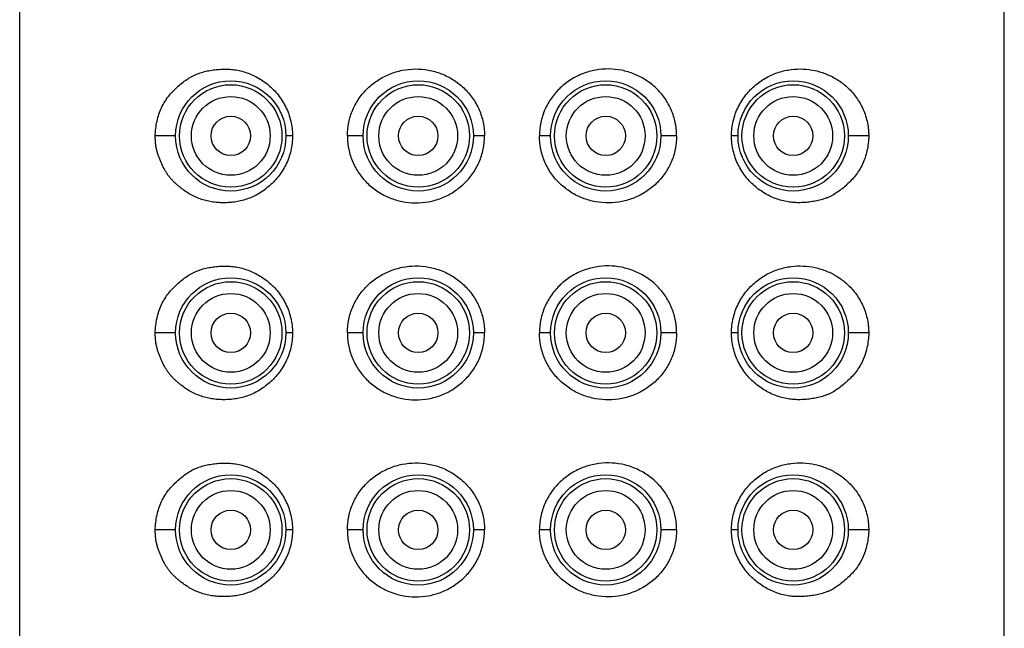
# Model space of a CAD drawing. Header units: millimetres. Extents: x 46 to 1053, y -1019 to 1364.
# Tile 23 of 31: x 234 to 259, y 1296 to 1312. Entities that reach past the tile are written whole.
import ezdxf

# ---------------------------------------------------------------- set-up
doc = ezdxf.new("R2010")
doc.units = ezdxf.units.MM
doc.header["$LTSCALE"] = 23.1
doc.layers.get('0').update_dxf_attribs({"linetype": 'CONTINUOUS'})

msp = doc.modelspace()

# ---------------------------------------------------------------- linework, layer by layer
at = {"color": 7, "linetype": 'CONTINUOUS'}
for p, q in [((233.605, 1177.223), (233.605, 1363.742)), ((258.605, 1177.223), (258.605, 1363.742)), ((237.566, 1308.923), (237.048, 1308.923)), ((240.532, 1308.923), (240.366, 1308.923)), ((242.326, 1308.923), (241.925, 1308.923)), ((245.409, 1308.923), (245.126, 1308.923)), ((247.086, 1308.923), (246.802, 1308.923)), ((250.286, 1308.923), (249.886, 1308.923)), ((251.846, 1308.923), (251.679, 1308.923)), ((255.163, 1308.923), (254.646, 1308.923)), ((237.566, 1303.923), (237.048, 1303.923)), ((240.532, 1303.923), (240.366, 1303.923)), ((242.326, 1303.923), (241.925, 1303.923)), ((245.409, 1303.923), (245.126, 1303.923)), ((247.086, 1303.923), (246.802, 1303.923)), ((250.286, 1303.923), (249.886, 1303.923)), ((251.846, 1303.923), (251.679, 1303.923)), ((255.163, 1303.923), (254.646, 1303.923)), ((237.566, 1298.923), (237.048, 1298.923)), ((240.532, 1298.923), (240.366, 1298.923)), ((242.326, 1298.923), (241.925, 1298.923)), ((245.409, 1298.923), (245.126, 1298.923)), ((247.086, 1298.923), (246.802, 1298.923)), ((250.286, 1298.923), (249.886, 1298.923)), ((251.846, 1298.923), (251.679, 1298.923)), ((255.163, 1298.923), (254.646, 1298.923))]:
    msp.add_line(p, q, dxfattribs=at)
for centre, radius in [((238.965, 1308.923), 1.4), ((243.725, 1308.923), 1.4), ((248.485, 1308.923), 1.4), ((253.245, 1308.923), 1.4), ((238.965, 1308.923), 1.3), ((243.725, 1308.923), 1.3), ((248.485, 1308.923), 1.3), ((253.245, 1308.923), 1.3), ((238.965, 1308.923), 1), ((243.725, 1308.923), 1), ((248.485, 1308.923), 1), ((253.245, 1308.923), 1), ((238.965, 1308.923), 0.5), ((243.725, 1308.923), 0.5), ((248.485, 1308.923), 0.5), ((253.245, 1308.923), 0.5), ((238.965, 1303.923), 1.4), ((243.725, 1303.923), 1.4), ((248.485, 1303.923), 1.4), ((253.245, 1303.923), 1.4), ((238.965, 1303.923), 1.3), ((243.725, 1303.923), 1.3), ((248.485, 1303.923), 1.3), ((253.245, 1303.923), 1.3), ((238.965, 1303.923), 1), ((243.725, 1303.923), 1), ((248.485, 1303.923), 1), ((253.245, 1303.923), 1), ((238.965, 1303.923), 0.5), ((243.725, 1303.923), 0.5), ((248.485, 1303.923), 0.5), ((253.245, 1303.923), 0.5), ((238.965, 1298.923), 1.4), ((243.725, 1298.923), 1.4), ((248.485, 1298.923), 1.4), ((253.245, 1298.923), 1.4), ((238.965, 1298.923), 1.3), ((243.725, 1298.923), 1.3), ((248.485, 1298.923), 1.3), ((253.245, 1298.923), 1.3), ((238.965, 1298.923), 1), ((243.725, 1298.923), 1), ((248.485, 1298.923), 1), ((253.245, 1298.923), 1), ((238.965, 1298.923), 0.5), ((243.725, 1298.923), 0.5), ((248.485, 1298.923), 0.5), ((253.245, 1298.923), 0.5)]:
    msp.add_circle(centre, radius, dxfattribs=at)
for points, knots in [([(237.048, 1308.923), (237.05, 1309.049), (237.072, 1309.237), (237.138, 1309.474), (237.204, 1309.64), (237.286, 1309.792), (237.382, 1309.928), (237.489, 1310.049), (237.603, 1310.16), (237.721, 1310.264), (237.845, 1310.357), (237.955, 1310.424), (238.046, 1310.469), (238.139, 1310.508), (238.258, 1310.548), (238.406, 1310.581), (238.556, 1310.604), (238.709, 1310.617), (238.864, 1310.62), (239.02, 1310.61), (239.177, 1310.585), (239.333, 1310.543), (239.487, 1310.485), (239.689, 1310.386), (239.929, 1310.224), (240.18, 1309.969), (240.342, 1309.711), (240.439, 1309.482), (240.51, 1309.24), (240.532, 1309.05), (240.532, 1308.923)], [0, 0, 0, 0, 0.069884, 0.103888, 0.136885, 0.168722, 0.19942, 0.229268, 0.258602, 0.28765, 0.316375, 0.344735, 0.358788, 0.372774, 0.400656, 0.428586, 0.456691, 0.48504, 0.513669, 0.542628, 0.571985, 0.601818, 0.632176, 0.663086, 0.726536, 0.792264, 0.860109, 0.894727, 0.92967, 1, 1, 1, 1]), ([(241.925, 1308.923), (241.925, 1309.037), (241.948, 1309.264), (242.052, 1309.589), (242.217, 1309.885), (242.436, 1310.141), (242.699, 1310.349), (242.996, 1310.503), (243.316, 1310.599), (243.651, 1310.633), (243.987, 1310.605), (244.314, 1310.513), (244.618, 1310.36), (244.888, 1310.151), (245.113, 1309.891), (245.281, 1309.592), (245.386, 1309.265), (245.409, 1309.037), (245.409, 1308.923)], [0, 0, 0, 0, 0.063152, 0.126011, 0.188404, 0.25033, 0.311941, 0.373441, 0.435032, 0.496872, 0.559042, 0.621543, 0.684326, 0.747311, 0.81042, 0.873595, 0.936795, 1, 1, 1, 1]), ([(250.286, 1308.923), (250.286, 1308.952), (250.285, 1308.994), (250.281, 1309.051), (250.278, 1309.094), (250.273, 1309.136), (250.265, 1309.192), (250.247, 1309.29), (250.211, 1309.428), (250.131, 1309.639), (249.994, 1309.885), (249.775, 1310.141), (249.512, 1310.349), (249.215, 1310.503), (248.895, 1310.599), (248.561, 1310.633), (248.224, 1310.605), (247.898, 1310.513), (247.593, 1310.36), (247.323, 1310.151), (247.098, 1309.891), (246.93, 1309.592), (246.825, 1309.265), (246.802, 1309.037), (246.802, 1308.923)], [0, 0, 0, 0, 0.015826, 0.023737, 0.031647, 0.039554, 0.047458, 0.063252, 0.094767, 0.126178, 0.188559, 0.250474, 0.312073, 0.373561, 0.43514, 0.496969, 0.559126, 0.621616, 0.684386, 0.747359, 0.810455, 0.873617, 0.936806, 1, 1, 1, 1]), ([(251.679, 1308.923), (251.679, 1308.987), (251.686, 1309.114), (251.719, 1309.301), (251.772, 1309.482), (251.845, 1309.655), (251.936, 1309.816), (252.041, 1309.965), (252.16, 1310.1), (252.29, 1310.22), (252.429, 1310.323), (252.574, 1310.412), (252.725, 1310.484), (252.928, 1310.56), (253.188, 1310.617), (253.501, 1310.63), (253.806, 1310.59), (254.049, 1310.514), (254.232, 1310.43), (254.365, 1310.354), (254.492, 1310.267), (254.654, 1310.132), (254.8, 1309.972), (254.923, 1309.79), (255.005, 1309.638), (255.073, 1309.473), (255.124, 1309.297), (255.15, 1309.144), (255.161, 1309.018), (255.163, 1308.955), (255.163, 1308.923)], [0, 0, 0, 0, 0.035277, 0.07044, 0.105379, 0.139993, 0.174196, 0.207924, 0.24112, 0.27374, 0.305776, 0.337232, 0.368117, 0.398457, 0.457601, 0.515132, 0.571561, 0.627489, 0.655517, 0.683714, 0.712184, 0.741043, 0.800456, 0.83138, 0.863249, 0.896141, 0.93004, 0.964773, 0.982355, 1, 1, 1, 1]), ([(240.532, 1308.923), (240.533, 1308.797), (240.504, 1308.544), (240.397, 1308.246), (240.275, 1308.03), (240.169, 1307.882), (240.05, 1307.748), (239.92, 1307.628), (239.782, 1307.523), (239.637, 1307.433), (239.487, 1307.359), (239.283, 1307.285), (239.073, 1307.242), (238.863, 1307.227), (238.708, 1307.227), (238.555, 1307.238), (238.405, 1307.263), (238.258, 1307.3), (238.115, 1307.35), (237.977, 1307.414), (237.846, 1307.492), (237.741, 1307.568), (237.661, 1307.632), (237.601, 1307.683), (237.543, 1307.735), (237.486, 1307.791), (237.432, 1307.851), (237.381, 1307.914), (237.333, 1307.983), (237.275, 1308.081), (237.224, 1308.185), (237.178, 1308.293), (237.145, 1308.376), (237.114, 1308.461), (237.088, 1308.549), (237.068, 1308.64), (237.055, 1308.733), (237.049, 1308.828), (237.048, 1308.891), (237.048, 1308.923)], [0, 0, 0, 0, 0.070312, 0.139741, 0.173936, 0.207647, 0.240827, 0.273455, 0.305525, 0.33702, 0.367926, 0.398252, 0.457339, 0.486298, 0.514919, 0.543251, 0.571362, 0.599339, 0.627287, 0.655335, 0.683626, 0.712208, 0.726597, 0.741042, 0.755567, 0.770224, 0.785069, 0.800163, 0.815563, 0.831293, 0.863507, 0.879887, 0.896411, 0.913115, 0.930052, 0.947278, 0.964746, 0.982348, 1, 1, 1, 1]), ([(241.925, 1308.923), (241.925, 1308.895), (241.926, 1308.852), (241.93, 1308.795), (241.933, 1308.753), (241.938, 1308.71), (241.946, 1308.654), (241.964, 1308.556), (242, 1308.419), (242.08, 1308.208), (242.217, 1307.961), (242.436, 1307.705), (242.699, 1307.498), (242.996, 1307.343), (243.316, 1307.247), (243.65, 1307.213), (243.987, 1307.242), (244.313, 1307.333), (244.618, 1307.486), (244.888, 1307.696), (245.113, 1307.955), (245.281, 1308.254), (245.386, 1308.581), (245.409, 1308.809), (245.409, 1308.923)], [0, 0, 0, 0, 0.015826, 0.023737, 0.031647, 0.039554, 0.047458, 0.063252, 0.094767, 0.126178, 0.188559, 0.250474, 0.312073, 0.373561, 0.43514, 0.496969, 0.559126, 0.621616, 0.684386, 0.747359, 0.810455, 0.873617, 0.936806, 1, 1, 1, 1]), ([(250.286, 1308.923), (250.286, 1308.81), (250.263, 1308.582), (250.159, 1308.257), (249.994, 1307.961), (249.775, 1307.705), (249.512, 1307.498), (249.215, 1307.343), (248.895, 1307.247), (248.56, 1307.213), (248.224, 1307.242), (247.897, 1307.333), (247.593, 1307.486), (247.323, 1307.696), (247.098, 1307.955), (246.93, 1308.254), (246.825, 1308.581), (246.802, 1308.809), (246.802, 1308.923)], [0, 0, 0, 0, 0.063152, 0.126011, 0.188404, 0.25033, 0.311941, 0.373441, 0.435032, 0.496872, 0.559042, 0.621543, 0.684326, 0.747311, 0.81042, 0.873595, 0.936795, 1, 1, 1, 1]), ([(255.163, 1308.923), (255.161, 1308.797), (255.139, 1308.61), (255.073, 1308.372), (255.007, 1308.206), (254.925, 1308.055), (254.829, 1307.919), (254.722, 1307.797), (254.608, 1307.686), (254.49, 1307.583), (254.366, 1307.49), (254.256, 1307.422), (254.165, 1307.377), (254.072, 1307.338), (253.953, 1307.299), (253.805, 1307.265), (253.655, 1307.243), (253.502, 1307.229), (253.347, 1307.226), (253.191, 1307.236), (253.034, 1307.261), (252.878, 1307.303), (252.724, 1307.361), (252.522, 1307.46), (252.282, 1307.623), (252.031, 1307.877), (251.869, 1308.136), (251.772, 1308.364), (251.701, 1308.606), (251.679, 1308.797), (251.679, 1308.923)], [0, 0, 0, 0, 0.069884, 0.103888, 0.136884, 0.168722, 0.19942, 0.229268, 0.258602, 0.28765, 0.316375, 0.344735, 0.358788, 0.372774, 0.400656, 0.428586, 0.456691, 0.48504, 0.513669, 0.542627, 0.571985, 0.601818, 0.632176, 0.663086, 0.726536, 0.792264, 0.860109, 0.894727, 0.92967, 1, 1, 1, 1]), ([(237.048, 1303.923), (237.05, 1304.049), (237.072, 1304.237), (237.138, 1304.474), (237.204, 1304.64), (237.286, 1304.792), (237.382, 1304.928), (237.489, 1305.049), (237.603, 1305.16), (237.721, 1305.264), (237.845, 1305.357), (237.955, 1305.424), (238.046, 1305.469), (238.139, 1305.508), (238.258, 1305.548), (238.406, 1305.581), (238.556, 1305.604), (238.709, 1305.617), (238.864, 1305.62), (239.02, 1305.61), (239.177, 1305.585), (239.333, 1305.543), (239.487, 1305.485), (239.689, 1305.386), (239.929, 1305.224), (240.18, 1304.969), (240.342, 1304.711), (240.439, 1304.482), (240.51, 1304.24), (240.532, 1304.05), (240.532, 1303.923)], [0, 0, 0, 0, 0.069884, 0.103888, 0.136885, 0.168722, 0.19942, 0.229268, 0.258602, 0.28765, 0.316375, 0.344735, 0.358788, 0.372774, 0.400656, 0.428586, 0.456691, 0.48504, 0.513669, 0.542628, 0.571985, 0.601818, 0.632176, 0.663086, 0.726536, 0.792264, 0.860109, 0.894727, 0.92967, 1, 1, 1, 1]), ([(241.925, 1303.923), (241.925, 1304.037), (241.948, 1304.264), (242.052, 1304.589), (242.217, 1304.885), (242.436, 1305.141), (242.699, 1305.349), (242.996, 1305.503), (243.316, 1305.599), (243.651, 1305.633), (243.987, 1305.605), (244.314, 1305.513), (244.618, 1305.36), (244.888, 1305.151), (245.113, 1304.891), (245.281, 1304.592), (245.386, 1304.265), (245.409, 1304.037), (245.409, 1303.923)], [0, 0, 0, 0, 0.063152, 0.126011, 0.188404, 0.25033, 0.311941, 0.373441, 0.435032, 0.496872, 0.559042, 0.621543, 0.684326, 0.747311, 0.81042, 0.873595, 0.936795, 1, 1, 1, 1]), ([(250.286, 1303.923), (250.286, 1303.952), (250.285, 1303.994), (250.281, 1304.051), (250.278, 1304.094), (250.273, 1304.136), (250.265, 1304.192), (250.247, 1304.29), (250.211, 1304.428), (250.131, 1304.639), (249.994, 1304.885), (249.775, 1305.141), (249.512, 1305.349), (249.215, 1305.503), (248.895, 1305.599), (248.561, 1305.633), (248.224, 1305.605), (247.898, 1305.513), (247.593, 1305.36), (247.323, 1305.151), (247.098, 1304.891), (246.93, 1304.592), (246.825, 1304.265), (246.802, 1304.037), (246.802, 1303.923)], [0, 0, 0, 0, 0.015826, 0.023737, 0.031647, 0.039554, 0.047458, 0.063252, 0.094767, 0.126178, 0.188559, 0.250474, 0.312073, 0.373561, 0.43514, 0.496969, 0.559126, 0.621616, 0.684386, 0.747359, 0.810455, 0.873617, 0.936806, 1, 1, 1, 1]), ([(251.679, 1303.923), (251.679, 1303.987), (251.686, 1304.114), (251.719, 1304.301), (251.772, 1304.482), (251.845, 1304.655), (251.936, 1304.816), (252.041, 1304.965), (252.16, 1305.1), (252.29, 1305.22), (252.429, 1305.323), (252.574, 1305.412), (252.725, 1305.484), (252.928, 1305.56), (253.188, 1305.617), (253.501, 1305.63), (253.806, 1305.59), (254.049, 1305.514), (254.232, 1305.43), (254.365, 1305.354), (254.492, 1305.267), (254.654, 1305.132), (254.8, 1304.972), (254.923, 1304.79), (255.005, 1304.638), (255.073, 1304.473), (255.124, 1304.297), (255.15, 1304.144), (255.161, 1304.018), (255.163, 1303.955), (255.163, 1303.923)], [0, 0, 0, 0, 0.035277, 0.07044, 0.105379, 0.139993, 0.174196, 0.207924, 0.24112, 0.27374, 0.305776, 0.337232, 0.368117, 0.398457, 0.457601, 0.515132, 0.571561, 0.627489, 0.655517, 0.683714, 0.712184, 0.741043, 0.800456, 0.83138, 0.863249, 0.896141, 0.93004, 0.964773, 0.982355, 1, 1, 1, 1]), ([(240.532, 1303.923), (240.533, 1303.797), (240.504, 1303.544), (240.397, 1303.246), (240.275, 1303.03), (240.169, 1302.882), (240.05, 1302.748), (239.92, 1302.628), (239.782, 1302.523), (239.637, 1302.433), (239.487, 1302.359), (239.283, 1302.285), (239.073, 1302.242), (238.863, 1302.227), (238.708, 1302.227), (238.555, 1302.238), (238.405, 1302.263), (238.258, 1302.3), (238.115, 1302.35), (237.977, 1302.414), (237.846, 1302.492), (237.741, 1302.568), (237.661, 1302.632), (237.601, 1302.683), (237.543, 1302.735), (237.486, 1302.791), (237.432, 1302.851), (237.381, 1302.914), (237.333, 1302.983), (237.275, 1303.081), (237.224, 1303.185), (237.178, 1303.293), (237.145, 1303.376), (237.114, 1303.461), (237.088, 1303.549), (237.068, 1303.64), (237.055, 1303.733), (237.049, 1303.828), (237.048, 1303.891), (237.048, 1303.923)], [0, 0, 0, 0, 0.070312, 0.139741, 0.173936, 0.207647, 0.240827, 0.273455, 0.305525, 0.33702, 0.367926, 0.398252, 0.457339, 0.486298, 0.514919, 0.543251, 0.571362, 0.599339, 0.627287, 0.655335, 0.683626, 0.712208, 0.726597, 0.741042, 0.755567, 0.770224, 0.785069, 0.800163, 0.815563, 0.831293, 0.863507, 0.879887, 0.896411, 0.913115, 0.930052, 0.947278, 0.964746, 0.982348, 1, 1, 1, 1]), ([(241.925, 1303.923), (241.925, 1303.895), (241.926, 1303.852), (241.93, 1303.795), (241.933, 1303.753), (241.938, 1303.71), (241.946, 1303.654), (241.964, 1303.556), (242, 1303.419), (242.08, 1303.208), (242.217, 1302.961), (242.436, 1302.705), (242.699, 1302.498), (242.996, 1302.343), (243.316, 1302.247), (243.65, 1302.213), (243.987, 1302.242), (244.313, 1302.333), (244.618, 1302.486), (244.888, 1302.696), (245.113, 1302.955), (245.281, 1303.254), (245.386, 1303.581), (245.409, 1303.809), (245.409, 1303.923)], [0, 0, 0, 0, 0.015826, 0.023737, 0.031647, 0.039554, 0.047458, 0.063252, 0.094767, 0.126178, 0.188559, 0.250474, 0.312073, 0.373561, 0.43514, 0.496969, 0.559126, 0.621616, 0.684386, 0.747359, 0.810455, 0.873617, 0.936806, 1, 1, 1, 1]), ([(250.286, 1303.923), (250.286, 1303.81), (250.263, 1303.582), (250.159, 1303.257), (249.994, 1302.961), (249.775, 1302.705), (249.512, 1302.498), (249.215, 1302.343), (248.895, 1302.247), (248.56, 1302.213), (248.224, 1302.242), (247.897, 1302.333), (247.593, 1302.486), (247.323, 1302.696), (247.098, 1302.955), (246.93, 1303.254), (246.825, 1303.581), (246.802, 1303.809), (246.802, 1303.923)], [0, 0, 0, 0, 0.063152, 0.126011, 0.188404, 0.25033, 0.311941, 0.373441, 0.435032, 0.496872, 0.559042, 0.621543, 0.684326, 0.747311, 0.81042, 0.873595, 0.936795, 1, 1, 1, 1]), ([(255.163, 1303.923), (255.161, 1303.797), (255.139, 1303.61), (255.073, 1303.372), (255.007, 1303.206), (254.925, 1303.055), (254.829, 1302.919), (254.722, 1302.797), (254.608, 1302.686), (254.49, 1302.583), (254.366, 1302.49), (254.256, 1302.422), (254.165, 1302.377), (254.072, 1302.338), (253.953, 1302.299), (253.805, 1302.265), (253.655, 1302.243), (253.502, 1302.229), (253.347, 1302.226), (253.191, 1302.236), (253.034, 1302.261), (252.878, 1302.303), (252.724, 1302.361), (252.522, 1302.46), (252.282, 1302.623), (252.031, 1302.877), (251.869, 1303.136), (251.772, 1303.364), (251.701, 1303.606), (251.679, 1303.797), (251.679, 1303.923)], [0, 0, 0, 0, 0.069884, 0.103888, 0.136884, 0.168722, 0.19942, 0.229268, 0.258602, 0.28765, 0.316375, 0.344735, 0.358788, 0.372774, 0.400656, 0.428586, 0.456691, 0.48504, 0.513669, 0.542627, 0.571985, 0.601818, 0.632176, 0.663086, 0.726536, 0.792264, 0.860109, 0.894727, 0.92967, 1, 1, 1, 1]), ([(237.048, 1298.923), (237.05, 1299.049), (237.072, 1299.237), (237.138, 1299.474), (237.204, 1299.64), (237.286, 1299.792), (237.382, 1299.928), (237.489, 1300.049), (237.603, 1300.16), (237.721, 1300.264), (237.845, 1300.357), (237.955, 1300.424), (238.046, 1300.469), (238.139, 1300.508), (238.258, 1300.548), (238.406, 1300.581), (238.556, 1300.604), (238.709, 1300.617), (238.864, 1300.62), (239.02, 1300.61), (239.177, 1300.585), (239.333, 1300.543), (239.487, 1300.485), (239.689, 1300.386), (239.929, 1300.224), (240.18, 1299.969), (240.342, 1299.711), (240.439, 1299.482), (240.51, 1299.24), (240.532, 1299.05), (240.532, 1298.923)], [0, 0, 0, 0, 0.069884, 0.103888, 0.136885, 0.168722, 0.19942, 0.229268, 0.258602, 0.28765, 0.316375, 0.344735, 0.358788, 0.372774, 0.400656, 0.428586, 0.456691, 0.48504, 0.513669, 0.542628, 0.571985, 0.601818, 0.632176, 0.663086, 0.726536, 0.792264, 0.860109, 0.894727, 0.92967, 1, 1, 1, 1]), ([(241.925, 1298.923), (241.925, 1299.037), (241.948, 1299.264), (242.052, 1299.589), (242.217, 1299.885), (242.436, 1300.141), (242.699, 1300.349), (242.996, 1300.503), (243.316, 1300.599), (243.651, 1300.633), (243.987, 1300.605), (244.314, 1300.513), (244.618, 1300.36), (244.888, 1300.151), (245.113, 1299.891), (245.281, 1299.592), (245.386, 1299.265), (245.409, 1299.037), (245.409, 1298.923)], [0, 0, 0, 0, 0.063152, 0.126011, 0.188404, 0.25033, 0.311941, 0.373441, 0.435032, 0.496872, 0.559042, 0.621543, 0.684326, 0.747311, 0.81042, 0.873595, 0.936795, 1, 1, 1, 1]), ([(250.286, 1298.923), (250.286, 1298.952), (250.285, 1298.994), (250.281, 1299.051), (250.278, 1299.094), (250.273, 1299.136), (250.265, 1299.192), (250.247, 1299.29), (250.211, 1299.428), (250.131, 1299.639), (249.994, 1299.885), (249.775, 1300.141), (249.512, 1300.349), (249.215, 1300.503), (248.895, 1300.599), (248.561, 1300.633), (248.224, 1300.605), (247.898, 1300.513), (247.593, 1300.36), (247.323, 1300.151), (247.098, 1299.891), (246.93, 1299.592), (246.825, 1299.265), (246.802, 1299.037), (246.802, 1298.923)], [0, 0, 0, 0, 0.015826, 0.023737, 0.031647, 0.039554, 0.047458, 0.063252, 0.094767, 0.126178, 0.188559, 0.250474, 0.312073, 0.373561, 0.43514, 0.496969, 0.559126, 0.621616, 0.684386, 0.747359, 0.810455, 0.873617, 0.936806, 1, 1, 1, 1]), ([(251.679, 1298.923), (251.679, 1298.987), (251.686, 1299.114), (251.719, 1299.301), (251.772, 1299.482), (251.845, 1299.655), (251.936, 1299.816), (252.041, 1299.965), (252.16, 1300.1), (252.29, 1300.22), (252.429, 1300.323), (252.574, 1300.412), (252.725, 1300.484), (252.928, 1300.56), (253.188, 1300.617), (253.501, 1300.63), (253.806, 1300.59), (254.049, 1300.514), (254.232, 1300.43), (254.365, 1300.354), (254.492, 1300.267), (254.654, 1300.132), (254.8, 1299.972), (254.923, 1299.79), (255.005, 1299.638), (255.073, 1299.473), (255.124, 1299.297), (255.15, 1299.144), (255.161, 1299.018), (255.163, 1298.955), (255.163, 1298.923)], [0, 0, 0, 0, 0.035277, 0.07044, 0.105379, 0.139993, 0.174196, 0.207924, 0.24112, 0.27374, 0.305776, 0.337232, 0.368117, 0.398457, 0.457601, 0.515132, 0.571561, 0.627489, 0.655517, 0.683714, 0.712184, 0.741043, 0.800456, 0.83138, 0.863249, 0.896141, 0.93004, 0.964773, 0.982355, 1, 1, 1, 1]), ([(240.532, 1298.923), (240.533, 1298.797), (240.504, 1298.544), (240.397, 1298.246), (240.275, 1298.03), (240.169, 1297.882), (240.05, 1297.748), (239.92, 1297.628), (239.782, 1297.523), (239.637, 1297.433), (239.487, 1297.359), (239.283, 1297.285), (239.073, 1297.242), (238.863, 1297.227), (238.708, 1297.227), (238.555, 1297.238), (238.405, 1297.263), (238.258, 1297.3), (238.115, 1297.35), (237.977, 1297.414), (237.846, 1297.492), (237.741, 1297.568), (237.661, 1297.632), (237.601, 1297.683), (237.543, 1297.735), (237.486, 1297.791), (237.432, 1297.851), (237.381, 1297.914), (237.333, 1297.983), (237.275, 1298.081), (237.224, 1298.185), (237.178, 1298.293), (237.145, 1298.376), (237.114, 1298.461), (237.088, 1298.549), (237.068, 1298.64), (237.055, 1298.733), (237.049, 1298.828), (237.048, 1298.891), (237.048, 1298.923)], [0, 0, 0, 0, 0.070312, 0.139741, 0.173936, 0.207647, 0.240827, 0.273455, 0.305525, 0.33702, 0.367926, 0.398252, 0.457339, 0.486298, 0.514919, 0.543251, 0.571362, 0.599339, 0.627287, 0.655335, 0.683626, 0.712208, 0.726597, 0.741042, 0.755567, 0.770224, 0.785069, 0.800163, 0.815563, 0.831293, 0.863507, 0.879887, 0.896411, 0.913115, 0.930052, 0.947278, 0.964746, 0.982348, 1, 1, 1, 1]), ([(241.925, 1298.923), (241.925, 1298.895), (241.926, 1298.852), (241.93, 1298.795), (241.933, 1298.753), (241.938, 1298.71), (241.946, 1298.654), (241.964, 1298.556), (242, 1298.419), (242.08, 1298.208), (242.217, 1297.961), (242.436, 1297.705), (242.699, 1297.498), (242.996, 1297.343), (243.316, 1297.247), (243.65, 1297.213), (243.987, 1297.242), (244.313, 1297.333), (244.618, 1297.486), (244.888, 1297.696), (245.113, 1297.955), (245.281, 1298.254), (245.386, 1298.581), (245.409, 1298.809), (245.409, 1298.923)], [0, 0, 0, 0, 0.015826, 0.023737, 0.031647, 0.039554, 0.047458, 0.063252, 0.094767, 0.126178, 0.188559, 0.250474, 0.312073, 0.373561, 0.43514, 0.496969, 0.559126, 0.621616, 0.684386, 0.747359, 0.810455, 0.873617, 0.936806, 1, 1, 1, 1]), ([(250.286, 1298.923), (250.286, 1298.81), (250.263, 1298.582), (250.159, 1298.257), (249.994, 1297.961), (249.775, 1297.705), (249.512, 1297.498), (249.215, 1297.343), (248.895, 1297.247), (248.56, 1297.213), (248.224, 1297.242), (247.897, 1297.333), (247.593, 1297.486), (247.323, 1297.696), (247.098, 1297.955), (246.93, 1298.254), (246.825, 1298.581), (246.802, 1298.809), (246.802, 1298.923)], [0, 0, 0, 0, 0.063152, 0.126011, 0.188404, 0.25033, 0.311941, 0.373441, 0.435032, 0.496872, 0.559042, 0.621543, 0.684326, 0.747311, 0.81042, 0.873595, 0.936795, 1, 1, 1, 1]), ([(255.163, 1298.923), (255.161, 1298.797), (255.139, 1298.61), (255.073, 1298.372), (255.007, 1298.206), (254.925, 1298.055), (254.829, 1297.919), (254.722, 1297.797), (254.608, 1297.686), (254.49, 1297.583), (254.366, 1297.49), (254.256, 1297.422), (254.165, 1297.377), (254.072, 1297.338), (253.953, 1297.299), (253.805, 1297.265), (253.655, 1297.243), (253.502, 1297.229), (253.347, 1297.226), (253.191, 1297.236), (253.034, 1297.261), (252.878, 1297.303), (252.724, 1297.361), (252.522, 1297.46), (252.282, 1297.623), (252.031, 1297.877), (251.869, 1298.136), (251.772, 1298.364), (251.701, 1298.606), (251.679, 1298.797), (251.679, 1298.923)], [0, 0, 0, 0, 0.069884, 0.103888, 0.136884, 0.168722, 0.19942, 0.229268, 0.258602, 0.28765, 0.316375, 0.344735, 0.358788, 0.372774, 0.400656, 0.428586, 0.456691, 0.48504, 0.513669, 0.542627, 0.571985, 0.601818, 0.632176, 0.663086, 0.726536, 0.792264, 0.860109, 0.894727, 0.92967, 1, 1, 1, 1])]:
    msp.add_open_spline(points, degree=3, knots=knots, dxfattribs=at)

doc.saveas('drawing.dxf')
